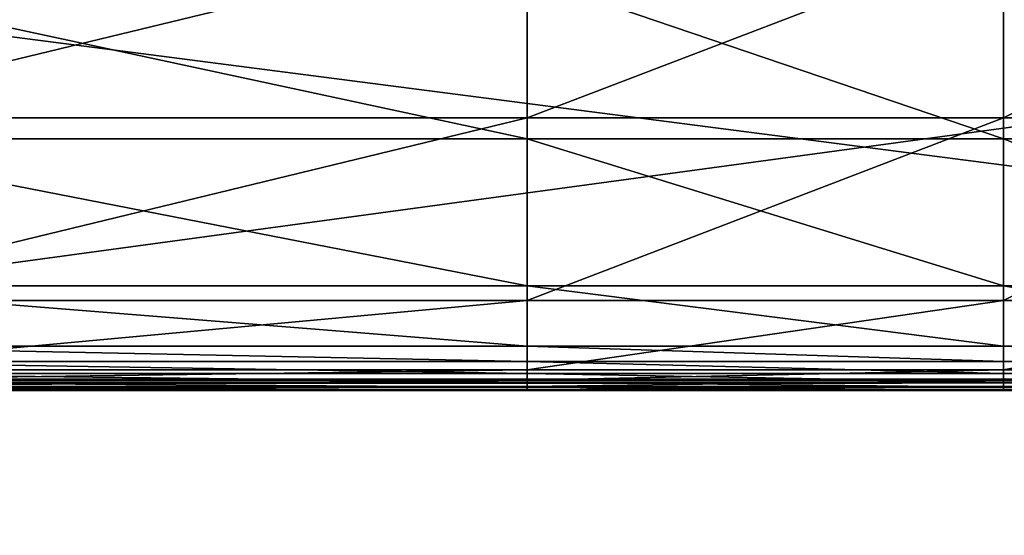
# Model space of a CAD drawing. Header units: millimetres. Extents: x 2387 to 13955, y -4964 to 364.
# Tile 53 of 256: x 3362 to 3507, y -3213 to -3137. Entities that reach past the tile are written whole.
import ezdxf

# ---------------------------------------------------------------- set-up
doc = ezdxf.new("R2010")
doc.units = ezdxf.units.MM
doc.header["$MEASUREMENT"] = 0
doc.layers.add('Predefinito', color=7, linetype='Continuous', true_color=0x000000)

# ---------------------------------------------------------------- blocks, each defined once
blk = doc.blocks.new('Blocco 01')
at = {"layer": 'Predefinito'}
for points in [[(226.56, 230.29, 308.82), (226.56, 159.51, 308.82), (-295.02, 159.3, 308.77)], [(-295.02, 159.3, 308.77), (-295.02, 230, 308.77), (226.56, 230.29, 308.82)], [(-307.13, 228.66, 427.07), (-307.24, 159.98, 428.1), (223.34, 159.98, 428.49)], [(223.34, 159.98, 428.49), (223.37, 228.66, 427.45), (-307.13, 228.66, 427.07)], [(-307.27, -26.59, 428.44), (223.33, -26.59, 428.84), (223.34, 159.98, 428.49)], [(223.34, 159.98, 428.49), (-307.24, 159.98, 428.1), (-307.27, -26.59, 428.44)], [(226.56, 159.51, 308.82), (226.56, -26.59, 308.82), (-295.02, -26.59, 308.77)], [(-295.02, -26.59, 308.77), (-295.02, 159.3, 308.77), (226.56, 159.51, 308.82)]]:
    blk.add_3dface(points, dxfattribs=at)
blk = doc.blocks.new('Blocco 20')
at = {"layer": 'Predefinito'}
blk.add_blockref('Blocco 01', (131.75, -252.9), dxfattribs=at)
blk = doc.blocks.new('Blocco 19')
at = {"layer": 'Predefinito'}
for points in [[(-116.64, -878.21, 652.14), (-6.26, -878.21, 652.14), (-6.26, -851.49, 771.58)], [(-6.26, -851.49, 771.58), (-116.64, -851.49, 771.58), (-116.64, -878.21, 652.14)], [(-6.26, -878.21, 652.14), (63.58, -878.21, 652.14), (63.58, -851.49, 771.58)], [(63.58, -851.49, 771.58), (-6.26, -851.49, 771.58), (-6.26, -878.21, 652.14)], [(63.58, -878.21, 652.14), (117.54, -878.21, 652.14), (117.54, -851.49, 771.58)], [(117.54, -851.49, 771.58), (63.58, -851.49, 771.58), (63.58, -878.21, 652.14)], [(-6.26, -881.29, 430.3), (-116.64, -881.29, 430.3), (-116.64, -857.55, 429.55)], [(-116.64, -857.55, 429.55), (-6.26, -857.55, 429.55), (-6.26, -881.29, 430.3)], [(63.58, -881.29, 430.3), (-6.26, -881.29, 430.3), (-6.26, -857.55, 429.55)], [(-6.26, -857.55, 429.55), (63.58, -857.55, 429.55), (63.58, -881.29, 430.3)], [(117.54, -881.29, 430.3), (63.58, -881.29, 430.3), (63.58, -857.55, 429.55)], [(63.58, -857.55, 429.55), (117.54, -857.55, 429.55), (117.54, -881.29, 430.3)], [(-6.26, -878.21, 652.14), (-116.64, -878.21, 652.14), (-116.64, -905.01, 532.2)], [(-116.64, -905.01, 532.2), (-6.26, -905.01, 532.2), (-6.26, -878.21, 652.14)], [(63.58, -878.21, 652.14), (-6.26, -878.21, 652.14), (-6.26, -905.01, 532.2)], [(-6.26, -905.01, 532.2), (63.58, -905.01, 532.2), (63.58, -878.21, 652.14)], [(117.54, -878.21, 652.14), (63.58, -878.21, 652.14), (63.58, -905.01, 532.2)], [(63.58, -905.01, 532.2), (117.54, -905.01, 532.2), (117.54, -878.21, 652.14)], [(-116.64, -881.29, 430.3), (-6.26, -881.29, 430.3), (-6.26, -902.85, 430.43)], [(-6.26, -902.85, 430.43), (-116.64, -902.85, 430.43), (-116.64, -881.29, 430.3)], [(-6.26, -881.29, 430.3), (63.58, -881.29, 430.3), (63.58, -902.85, 430.43)], [(63.58, -902.85, 430.43), (-6.26, -902.85, 430.43), (-6.26, -881.29, 430.3)], [(63.58, -881.29, 430.3), (117.54, -881.29, 430.3), (117.54, -902.85, 430.43)], [(117.54, -902.85, 430.43), (63.58, -902.85, 430.43), (63.58, -881.29, 430.3)], [(-6.26, -911.71, 430.8), (-116.64, -911.71, 430.8), (-116.64, -902.85, 430.43)], [(-116.64, -902.85, 430.43), (-6.26, -902.85, 430.43), (-6.26, -911.71, 430.8)], [(63.58, -911.71, 430.8), (-6.26, -911.71, 430.8), (-6.26, -902.85, 430.43)], [(-6.26, -902.85, 430.43), (63.58, -902.85, 430.43), (63.58, -911.71, 430.8)], [(117.54, -911.71, 430.8), (63.58, -911.71, 430.8), (63.58, -902.85, 430.43)], [(63.58, -902.85, 430.43), (117.54, -902.85, 430.43), (117.54, -911.71, 430.8)], [(-116.64, -915.16, 484.95), (-6.26, -915.16, 484.95), (-6.26, -905.01, 532.2)], [(-6.26, -905.01, 532.2), (-116.64, -905.01, 532.2), (-116.64, -915.16, 484.95)], [(-6.26, -915.16, 484.95), (63.58, -915.16, 484.95), (63.58, -905.01, 532.2)], [(63.58, -905.01, 532.2), (-6.26, -905.01, 532.2), (-6.26, -915.16, 484.95)], [(63.58, -915.16, 484.95), (117.54, -915.16, 484.95), (117.54, -905.01, 532.2)], [(117.54, -905.01, 532.2), (63.58, -905.01, 532.2), (63.58, -915.16, 484.95)], [(-116.64, -911.71, 430.8), (-6.26, -911.71, 430.8), (-6.26, -913.96, 431.55)], [(-6.26, -913.96, 431.55), (-116.64, -913.96, 431.55), (-116.64, -911.71, 430.8)], [(-6.26, -911.71, 430.8), (63.58, -911.71, 430.8), (63.58, -913.96, 431.55)], [(63.58, -913.96, 431.55), (-6.26, -913.96, 431.55), (-6.26, -911.71, 430.8)], [(63.58, -911.71, 430.8), (117.54, -911.71, 430.8), (117.54, -913.96, 431.55)], [(117.54, -913.96, 431.55), (63.58, -913.96, 431.55), (63.58, -911.71, 430.8)], [(-6.26, -915.71, 432.8), (-116.64, -915.71, 432.8), (-116.64, -913.96, 431.55)], [(-116.64, -913.96, 431.55), (-6.26, -913.96, 431.55), (-6.26, -915.71, 432.8)], [(63.58, -915.71, 432.8), (-6.26, -915.71, 432.8), (-6.26, -913.96, 431.55)], [(-6.26, -913.96, 431.55), (63.58, -913.96, 431.55), (63.58, -915.71, 432.8)], [(117.54, -915.71, 432.8), (63.58, -915.71, 432.8), (63.58, -913.96, 431.55)], [(63.58, -913.96, 431.55), (117.54, -913.96, 431.55), (117.54, -915.71, 432.8)], [(-6.26, -915.16, 484.95), (-116.64, -915.16, 484.95), (-116.64, -916.69, 474.02)], [(-116.64, -916.69, 474.02), (-6.26, -916.69, 474.02), (-6.26, -915.16, 484.95)], [(-116.64, -915.71, 432.8), (-6.26, -915.71, 432.8), (-6.26, -916.96, 435.1)], [(-6.26, -916.96, 435.1), (-116.64, -916.96, 435.1), (-116.64, -915.71, 432.8)], [(63.58, -915.16, 484.95), (-6.26, -915.16, 484.95), (-6.26, -916.69, 474.02)], [(-6.26, -916.69, 474.02), (63.58, -916.69, 474.02), (63.58, -915.16, 484.95)], [(-6.26, -915.71, 432.8), (63.58, -915.71, 432.8), (63.58, -916.96, 435.1)], [(63.58, -916.96, 435.1), (-6.26, -916.96, 435.1), (-6.26, -915.71, 432.8)], [(117.54, -915.16, 484.95), (63.58, -915.16, 484.95), (63.58, -916.69, 474.02)], [(63.58, -916.69, 474.02), (117.54, -916.69, 474.02), (117.54, -915.16, 484.95)], [(63.58, -915.71, 432.8), (117.54, -915.71, 432.8), (117.54, -916.96, 435.1)], [(117.54, -916.96, 435.1), (63.58, -916.96, 435.1), (63.58, -915.71, 432.8)], [(-116.64, -917.6, 463.02), (-6.26, -917.6, 463.02), (-6.26, -916.69, 474.02)], [(-6.26, -916.69, 474.02), (-116.64, -916.69, 474.02), (-116.64, -917.6, 463.02)], [(-6.26, -917.71, 438.98), (-116.64, -917.71, 438.98), (-116.64, -916.96, 435.1)], [(-116.64, -916.96, 435.1), (-6.26, -916.96, 435.1), (-6.26, -917.71, 438.98)], [(-6.26, -917.6, 463.02), (-116.64, -917.6, 463.02), (-116.64, -918.06, 453.7)], [(-116.64, -918.06, 453.7), (-6.26, -918.06, 453.7), (-6.26, -917.6, 463.02)], [(-116.64, -917.71, 438.98), (-6.26, -917.71, 438.98), (-6.26, -918.08, 443.53)], [(-6.26, -918.08, 443.53), (-116.64, -918.08, 443.53), (-116.64, -917.71, 438.98)], [(-6.26, -917.6, 463.02), (63.58, -917.6, 463.02), (63.58, -916.69, 474.02)], [(63.58, -916.69, 474.02), (-6.26, -916.69, 474.02), (-6.26, -917.6, 463.02)], [(63.58, -917.71, 438.98), (-6.26, -917.71, 438.98), (-6.26, -916.96, 435.1)], [(-6.26, -916.96, 435.1), (63.58, -916.96, 435.1), (63.58, -917.71, 438.98)], [(63.58, -917.6, 463.02), (-6.26, -917.6, 463.02), (-6.26, -918.06, 453.7)], [(-6.26, -918.06, 453.7), (63.58, -918.06, 453.7), (63.58, -917.6, 463.02)], [(-6.26, -917.71, 438.98), (63.58, -917.71, 438.98), (63.58, -918.08, 443.53)], [(63.58, -918.08, 443.53), (-6.26, -918.08, 443.53), (-6.26, -917.71, 438.98)], [(63.58, -917.6, 463.02), (117.54, -917.6, 463.02), (117.54, -916.69, 474.02)], [(117.54, -916.69, 474.02), (63.58, -916.69, 474.02), (63.58, -917.6, 463.02)], [(117.54, -917.71, 438.98), (63.58, -917.71, 438.98), (63.58, -916.96, 435.1)], [(63.58, -916.96, 435.1), (117.54, -916.96, 435.1), (117.54, -917.71, 438.98)], [(117.54, -917.6, 463.02), (63.58, -917.6, 463.02), (63.58, -918.06, 453.7)], [(63.58, -918.06, 453.7), (117.54, -918.06, 453.7), (117.54, -917.6, 463.02)], [(63.58, -917.71, 438.98), (117.54, -917.71, 438.98), (117.54, -918.08, 443.53)], [(117.54, -918.08, 443.53), (63.58, -918.08, 443.53), (63.58, -917.71, 438.98)], [(-116.64, -918.21, 447.82), (-6.26, -918.21, 447.82), (-6.26, -918.06, 453.7)], [(-6.26, -918.06, 453.7), (-116.64, -918.06, 453.7), (-116.64, -918.21, 447.82)], [(-6.26, -918.21, 447.82), (-116.64, -918.21, 447.82), (-116.64, -918.08, 443.53)], [(-116.64, -918.08, 443.53), (-6.26, -918.08, 443.53), (-6.26, -918.21, 447.82)], [(-6.26, -918.21, 447.82), (63.58, -918.21, 447.82), (63.58, -918.06, 453.7)], [(63.58, -918.06, 453.7), (-6.26, -918.06, 453.7), (-6.26, -918.21, 447.82)], [(63.58, -918.21, 447.82), (-6.26, -918.21, 447.82), (-6.26, -918.08, 443.53)], [(-6.26, -918.08, 443.53), (63.58, -918.08, 443.53), (63.58, -918.21, 447.82)], [(63.58, -918.21, 447.82), (117.54, -918.21, 447.82), (117.54, -918.06, 453.7)], [(117.54, -918.06, 453.7), (63.58, -918.06, 453.7), (63.58, -918.21, 447.82)], [(117.54, -918.21, 447.82), (63.58, -918.21, 447.82), (63.58, -918.08, 443.53)], [(63.58, -918.08, 443.53), (117.54, -918.08, 443.53), (117.54, -918.21, 447.82)]]:
    blk.add_3dface(points, dxfattribs=at)

msp = doc.modelspace()

# ---------------------------------------------------------------- block references
at = {"layer": 'Predefinito'}
for name, p in [('Blocco 19', (3443.04, -2273.48)), ('Blocco 20', (3394.14, -3097.11))]:
    msp.add_blockref(name, p, dxfattribs=at)

doc.saveas('drawing.dxf')
